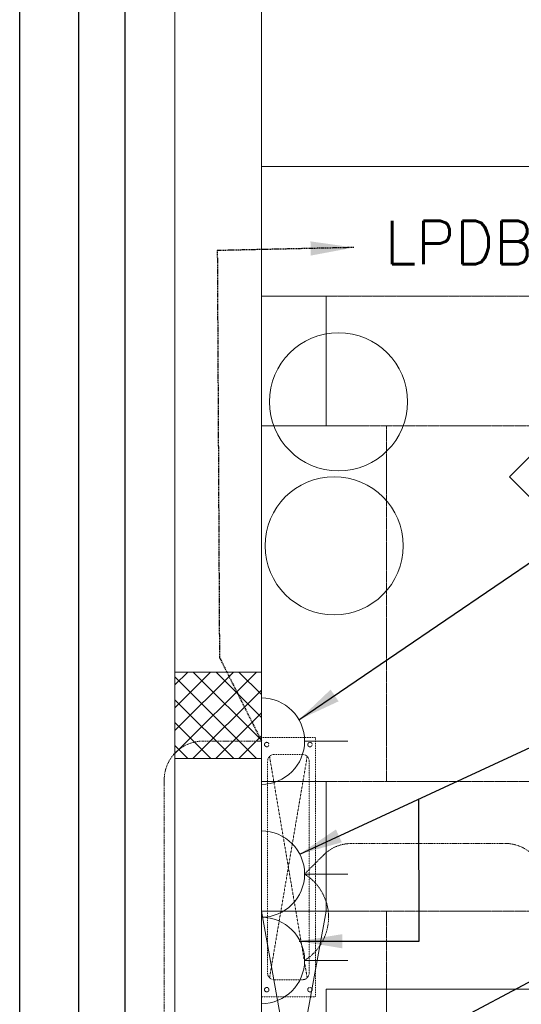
# Model space of a CAD drawing. Header units: millimetres. Extents: x -359 to 21654, y -24856 to 16255.
# Tile 7 of 31: x -359 to 802, y 10518 to 12797. Entities that reach past the tile are written whole.
import ezdxf

# ---------------------------------------------------------------- set-up
doc = ezdxf.new("R2010")
doc.units = ezdxf.units.MM
doc.header["$MEASUREMENT"] = 0
for name, pattern in [('FP XREF (2)$0$$0$HIDDEN', [0.375, 0.25, -0.125]), ('FP XREF (2)$0$DASHED2', [0.375, 0.25, -0.125]), ('HIDDENX2', [0.75, 0.5, -0.25])]:
    doc.linetypes.add(name, pattern=pattern)
doc.layers.get('0').update_dxf_attribs({"color": 1, "lineweight": 5, "true_color": 0xff0000})
for name, color, linetype, lineweight, true_color in [('FP XREF (2)$0$A-BULKHEAD', 9, 'Continuous', 0, 0x808080), ('FP XREF (2)$0$A-clmn', 9, 'Continuous', 0, 0x808080), ('FP XREF (2)$0$A-COUNTER', 9, 'Continuous', 0, 0x808080), ('FP XREF (2)$0$A-DOWN LIG', 9, 'Continuous', 0, 0x808080), ('FP XREF (2)$0$A-EQUIP', 9, 'Continuous', 0, 0x808080), ('FP XREF (2)$0$A-JOINERY', 9, 'Continuous', 0, 0x808080), ('FP XREF (2)$0$CYAN', 9, 'Continuous', 0, 0x808080), ('FP XREF (2)$0$elevation line', 9, 'Continuous', 0, 0x808080), ('FP XREF (2)$0$Equipment', 9, 'Continuous', 0, 0x808080), ('FP XREF (2)$0$Equipment Name', 9, 'Continuous', 0, 0x808080), ('FP XREF (2)$0$ND_26_HATCH', 9, 'Continuous', 0, 0x808080), ('M-MEP-ELPR-CKT', 7, 'HIDDENX2', 20, 0x960000), ('M-MEP-ELPR-SOCKET', 5, 'Continuous', 20, 0x0000ff)]:
    doc.layers.add(name, color=color, linetype=linetype, lineweight=lineweight, true_color=true_color)
doc.layers.add('M-MEP-ELSL-TEXT', color=7, linetype='Continuous', lineweight=20)
doc.layers.add('M-MEP-GEN', color=7, linetype='Continuous', lineweight=5)
doc.styles.add('Oswald Light', font='txt')
doc.styles.get("Standard").update_dxf_attribs({"font": 'romans.shx'})
doc.dimstyles.new('MDS-50', dxfattribs={"dimtxt": 100, "dimasz": 100, "dimexe": 50, "dimexo": 50, "dimgap": 25, "dimtad": 1, "dimdec": 0, "dimtxsty": 'Oswald Light', "dimcen": 0, "dimdle": 1.5875, "dimazin": 0, "dimtfac": 1, "dimtdec": 0, "dimtix": 1, "dimtmove": 0, "dimatfit": 0, "dimfxl": 1, "dimfrac": 2, "dimtolj": 1, "dimarcsym": 0})

# ---------------------------------------------------------------- blocks, each defined once
blk = doc.blocks.new('FP XREF (2)$0$A$C1614d8bb')
at = {"layer": 'FP XREF (2)$0$A-EQUIP', "color": 0, "lineweight": -2}
for p, q in [((574, -718), (1068.9, -223)), ((1528.6, -1672.6), (574, -718))]:
    blk.add_line(p, q, dxfattribs=at)
for centre in [(178.5, -544.5), (168.4, -877.6)]:
    blk.add_circle(centre, 159.7, dxfattribs=at)
at = {"layer": 'FP XREF (2)$0$Equipment', "color": 0, "linetype": 'FP XREF (2)$0$DASHED2', "lineweight": -2, "ltscale": 0.3}
for p, q in [((0, -1321.2), (0, -1921.2)), ((125, -1321.2), (0, -1321.2)), ((125, -1921.2), (125, -1321.2)), ((106.1, -1877.3), (18.9, -1365.1)), ((18.9, -1877.3), (106.1, -1365.1)), ((95.5, -1360.7), (29.5, -1360.7)), ((14.5, -1375.7), (14.5, -1866.7)), ((110.5, -1866.7), (110.5, -1375.7)), ((29.5, -1881.7), (95.5, -1881.7)), ((0, -1921.2), (125, -1921.2))]:
    blk.add_line(p, q, dxfattribs=at)
for centre, start, end in [((29.5, -1375.7), 90, 180), ((95.5, -1375.7), 0, 90), ((29.5, -1866.7), 180, 270), ((95.5, -1866.7), 270, 0)]:
    blk.add_arc(centre, 15, start, end, dxfattribs=at)
at = {"layer": 'FP XREF (2)$0$Equipment Name', "color": 0, "linetype": 'FP XREF (2)$0$DASHED2', "lineweight": -2}
for centre in [(12.5, -1337.6), (112.5, -1337.6), (12.5, -1904.8), (112.5, -1904.8)]:
    blk.add_circle(centre, 5.15, dxfattribs=at)
blk = doc.blocks.new('FP XREF (2)$0$A$Cdebefd71')
at = {"layer": 'FP XREF (2)$0$A-BULKHEAD', "linetype": 'FP XREF (2)$0$$0$HIDDEN', "ltscale": 3}
for p, q in [((0, 3374), (0, 2551)), ((290, 3374), (290, 2551)), ((0, 2251), (0, 1433)), ((290, 2251), (290, 1433))]:
    blk.add_line(p, q, dxfattribs=at)
for points in [[(0, 3674), (3800.4, 3674), (3800.4, 3374), (0, 3374)], [(0, 2551), (3800.4, 2551), (3800.4, 2251), (0, 2251)]]:
    blk.add_lwpolyline(points, close=True, dxfattribs=at)
blk = doc.blocks.new('FP XREF (2)$0$A$Cdd6ad531')
at = {"layer": 'FP XREF (2)$0$A-DOWN LIG', "color": 0, "lineweight": -2}
for points in [[(150, -300), (0, -300), (0, -600), (150, -600)], [(150, -1423), (0, -1423), (0, -1723), (150, -1723)]]:
    blk.add_lwpolyline(points, close=True, dxfattribs=at)
at = {"layer": 'FP XREF (2)$0$elevation line', "color": 0, "lineweight": -2}
for p, q in [((150, -1723), (0, -2546)), ((0, -1723), (150, -2546))]:
    blk.add_line(p, q, dxfattribs=at)
blk = doc.blocks.new('FP XREF (2)$0$A$C18bd336f')
at = {"layer": 'FP XREF (2)$0$A-COUNTER', "color": 0}
for p, q in [((-125, 0), (1183.6, 0)), ((-125, -300.1), (958.6, -299.3))]:
    blk.add_line(p, q, dxfattribs=at)
blk = doc.blocks.new('FP XREF (2)')
at = {"layer": 'FP XREF (2)$0$ND_26_HATCH'}
h = blk.add_hatch(dxfattribs=at)
h.set_pattern_fill('ANSI37', color=256, scale=300)
h.set_pattern_definition([(45, (466752.75, 162145.904), (-26.5165043, 26.5165043), []), (135, (466752.75, 162145.904), (-26.5165043, -26.5165043), [])])
h.paths.add_polyline_path([(200, 11087.2), (200, 11287.2), (0, 11287.2), (0, 11087.2)])
at = {"layer": 'FP XREF (2)$0$A-clmn'}
for p, q in [((0, 13480), (0, 0)), ((200, 13480), (200, 200))]:
    blk.add_line(p, q, dxfattribs=at)
blk.add_lwpolyline([(0, 11087.2), (200, 11087.2), (200, 11287.2), (0, 11287.2)], close=True, dxfattribs=at)
at = {"layer": 'FP XREF (2)$0$A-EQUIP'}
blk.add_lwpolyline([(350, 10553.6), (1098, 10553.6), (1098, 8311.4), (350, 8311.4)], close=True, dxfattribs=at)
at = {"layer": 'FP XREF (2)$0$A-BULKHEAD'}
blk.add_blockref('FP XREF (2)$0$A$Cdebefd71', (200, 8483), dxfattribs=at)
at = {"layer": 'FP XREF (2)$0$A-JOINERY'}
blk.add_blockref('FP XREF (2)$0$A$Cdd6ad531', (200, 12457), dxfattribs=at)
at = {"layer": 'FP XREF (2)$0$CYAN'}
blk.add_blockref('FP XREF (2)$0$A$C1614d8bb', (200, 12457), dxfattribs=at)
at = {"layer": 'FP XREF (2)$0$A-COUNTER'}
blk.add_blockref('FP XREF (2)$0$A$C18bd336f', (325, 12457), dxfattribs=at)
blk = doc.blocks.new('13A SSSO')
at = {"color": 0}
blk.add_lwpolyline([(0, 100), (0, 200)], dxfattribs=at)
blk.add_lwpolyline([(-100, 0), (100, 0, 1), (-100, 0)], format="xyb", dxfattribs=at)

msp = doc.modelspace()

# ---------------------------------------------------------------- block references
msp.add_blockref('FP XREF (2)', (0, 0))

# ---------------------------------------------------------------- next in the draw order: linework, layer by layer
at = {"layer": 'M-MEP-ELPR-CKT', "ltscale": 5}
for points in [[(200, 11127.3), (65.1, 11127.3, 0.414214), (-24.9, 11037.3), (-24.9, 1623.3, 0.414214), (65.1, 1533.3), (272.5, 1533.3, -0.414214), (362.5, 1443.3), (362.5, 1289.8, -0.194191), (337.3, 1227.4), (300, 1188.7), (420.8, 1072.2, 0.194191), (483.3, 1047), (1942.4, 1047, -1), (2092.4, 1047), (4595.6, 1047, -0.198912), (4659.2, 1020.6), (4729.9, 949.9), (4774.3, 994.3, 0.198912), (4800.6, 1057.9), (4800.6, 2068, -0.414214), (4890.6, 2158), (10051, 2158)], [(300, 10819.8), (344.4, 10864.1, -0.198912), (408, 10890.5), (764.5, 10890.5, -0.414214), (854.5, 10800.5), (854.5, 9704, 0.414214), (944.5, 9614), (2287.8, 9614, -0.414214), (2377.8, 9524), (2377.8, 9310.7, 0.406623), (2465.4, 9220.7, -0.192167), (2526.7, 9194.4), (2571.2, 9149.9)]]:
    msp.add_lwpolyline(points, format="xyb", dxfattribs=at)
msp.add_arc((237.6, 10719.8), 117.9, 301.9493, 58.0507, dxfattribs=at)

# ---------------------------------------------------------------- next in the draw order: block references
at = {"layer": 'M-MEP-ELPR-SOCKET', "rotation": 270}
for p in [(200, 11127.3), (200, 10819.8), (200, 10619.8)]:
    msp.add_blockref('13A SSSO', p, dxfattribs=at)

# ---------------------------------------------------------------- next in the draw order: texts
at = {"layer": 'M-MEP-GEN', "insert": (792, 12264.5, 1134.4), "char_height": 100, "attachment_point": 5}
msp.add_mtext_dynamic_manual_height_columns('LPDB/B8', width=262.905, gutter_width=3324.7, heights=[0], dxfattribs=at)

# ---------------------------------------------------------------- next in the draw order: leaders
at = {"layer": 'M-MEP-ELPR-CKT', "ltscale": 5}
msp.add_leader([(414, 12269.5), (98, 12262.5), (103, 11321), (200.5, 11127)], dimstyle='MDS-50', override={"dimgap": 25, "dimtad": 0}, dxfattribs=at)
at = {"layer": 'M-MEP-ELSL-TEXT'}
for points, override in [([(200, 8948.8), (-359.4, 8931.5), (-359.4, 14104.2), (3108, 14104.2)], {"dimgap": 25, "dimtad": 0}), ([(200, 9232), (-222.4, 9232), (-222.4, 13599.1), (3111.5, 13599.1)], {"dimgap": 25, "dimtad": 0}), ([(200, 9455.3), (-115, 9455.3), (-115, 13096.6), (3111.5, 13096.6)], {"dimgap": 25, "dimtad": 0}), ([(286.9, 11176.7), (1376.2, 11918.6), (3110.1, 11918.6)], {"dimtad": 0}), ([(288.7, 10866), (1362.9, 11363.5), (3111.9, 11363.5)], {"dimtad": 0}), ([(287.7, 10664.3), (565, 10664.3), (564.4, 10993.7)], {"dimtad": 0}), ([(400, 10347.1), (1376.2, 10866.1), (3111.9, 10866.1)], {"dimgap": 25, "dimtad": 0})]:
    msp.add_leader(points, dimstyle='MDS-50', override=override, dxfattribs=at)

doc.saveas('drawing.dxf')
